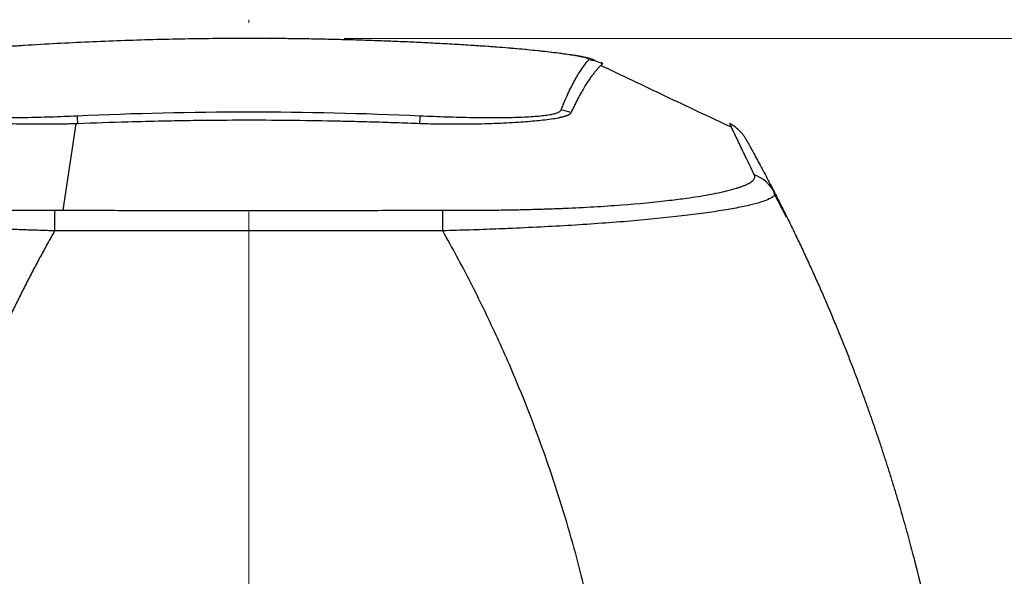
# Model space of a CAD drawing. Header units: millimetres. Extents: x 5 to 597, y 5 to 415.
# Tile 37 of 131: x 221 to 235, y 333 to 341. Entities that reach past the tile are written whole.
import ezdxf

# ---------------------------------------------------------------- set-up
doc = ezdxf.new("R2010")
doc.units = ezdxf.units.MM
doc.header["$PDSIZE"] = -1
doc.linetypes.add('CENTERX2', pattern=[20.32, 12.7, -2.54, 2.54, -2.54])
doc.styles.add('SLDTEXTSTYLE0', font='ARIAL.TTF', dxfattribs={"width": 0.948})
doc.dimstyles.new('SLDDIMSTYLE4', dxfattribs={"dimtxt": 2.5, "dimasz": 2.5, "dimexe": 0, "dimexo": 0.0625, "dimtad": 1, "dimdec": 1, "dimlfac": 5, "dimrnd": 1e-09, "dimzin": 12, "dimdsep": 46, "dimtxsty": 'SLDTEXTSTYLE0', "dimsah": 1, "dimcen": 0.09, "dimadec": 0, "dimazin": 3, "dimtfac": 1, "dimtofl": 0, "dimtmove": 0, "dimatfit": 3, "dimfxl": 1, "dimfrac": 2, "dimtolj": 1, "dimtzin": 12, "dimarcsym": 0})

# ---------------------------------------------------------------- blocks, each defined once
blk = doc.blocks.new('_D_5')
at = {"color": 7, "linetype": 'Continuous', "lineweight": 0}
for p, q in [((225.82, 340.559), (246.769, 340.559)), ((245.769, 340.559), (245.769, 303.666)), ((230.652, 303.666), (246.769, 303.666))]:
    blk.add_line(p, q, dxfattribs=at)
at = {"color": 7, "linetype": 'Continuous', "lineweight": 18}
for points in [[(245.769, 340.559), (245.459, 338.059), (246.079, 338.059)], [(245.769, 303.666), (246.079, 306.166), (245.459, 306.166)]]:
    blk.add_solid(points, dxfattribs=at)
at = {"color": 7, "linetype": 'Continuous', "lineweight": 18, "insert": (242.547, 317.358), "char_height": 2.5, "attachment_point": 1, "rotation": 90, "style": 'SLDTEXTSTYLE0'}
blk.add_mtext('184,5', dxfattribs=at)

msp = doc.modelspace()

# ---------------------------------------------------------------- linework, layer by layer
at = {"color": 7, "linetype": 'CENTERX2', "lineweight": 18}
msp.add_line((224.5355, 325.5279), (224.5355, 340.8119), dxfattribs=at)
at = {"color": 7, "linetype": 'Continuous', "lineweight": 25}
for p, q in [((221.5183, 340.4645), (221.5204, 340.4644)), ((229.2761, 340.2309), (229.2763, 340.2301)), ((222.0381, 338.249), (222.2134, 339.411)), ((231.7742, 338.1558), (231.6031, 338.4814))]:
    msp.add_line(p, q, dxfattribs=at)
at = {"color": 8, "linetype": 'Continuous', "lineweight": 25}
msp.add_line((227.5527, 340.4645), (227.5506, 340.4644), dxfattribs=at)
at = {"color": 7, "linetype": 'Continuous', "lineweight": 25, "flags": 128}
for points in [[(222.231, 339.4117), (222.2222, 339.4114), (222.2134, 339.411)], [(226.8576, 339.411), (226.8488, 339.4114), (226.84, 339.4117)]]:
    msp.add_lwpolyline(points, dxfattribs=at)
at = {"color": 7, "linetype": 'Continuous', "lineweight": 25}
for centre, radius, start, end in [((229.0643, 339.7724), 0.5004, 62.43443, 84.64999), ((224.6728, 339.516), 2.444, 179.91812, 182.44489), ((224.4, 339.5159), 2.4422, 357.55527, 0.08386), ((228.6932, 339.0916), 0.5027, 68.9824, 84.84996), ((231.1713, 338.2598), 0.4949, 27.19451, 70.14197), ((233.3161, 338.0987), 11.3923, 179.24468, 180.64421), ((215.7585, 338.0982), 11.3888, 359.35799, 0.75793)]:
    msp.add_arc(centre, radius, start, end, dxfattribs=at)
for points, knots in [([(227.5506, 340.4644), (227.4667, 340.4696), (227.299, 340.4799), (227.0473, 340.4937), (226.7957, 340.5063), (226.5441, 340.5175), (226.2927, 340.5274), (226.0413, 340.536), (225.7901, 340.5432), (225.5389, 340.5491), (225.2879, 340.5537), (225.037, 340.557), (224.7862, 340.559), (224.4758, 340.5598), (224.1056, 340.5582), (223.6755, 340.5524), (223.245, 340.5427), (222.8141, 340.5292), (222.383, 340.5116), (221.9516, 340.4905), (221.6642, 340.4731), (221.5204, 340.4644)], [0, 0, 0, 0, 0.0418649, 0.0836886, 0.1254725, 0.1672183, 0.2089276, 0.2506018, 0.2922427, 0.3338517, 0.3754305, 0.4169806, 0.4585037, 0.5000013, 0.5711476, 0.6423746, 0.7136903, 0.7851028, 0.8566199, 0.9282497, 1, 1, 1, 1]), ([(221.5204, 340.4644), (221.493, 340.4627), (221.4656, 340.4609), (221.411, 340.4574), (221.3838, 340.4555), (221.3026, 340.4499), (221.249, 340.446), (221.0892, 340.4338), (220.9865, 340.4252), (220.8397, 340.4118), (220.7919, 340.4073), (220.6986, 340.398), (220.6529, 340.3932), (220.5218, 340.3791), (220.442, 340.3696), (220.2973, 340.3509), (220.232, 340.3416), (220.1225, 340.324), (220.0773, 340.3157), (220.0243, 340.3041), (220.0091, 340.3003), (219.9845, 340.2932), (219.9749, 340.2899), (219.9615, 340.2837), (219.9575, 340.2808), (219.9553, 340.2754), (219.9578, 340.273), (219.96, 340.2706)], [0, 0, 0, 0, 0.03125, 0.03125, 0.0625, 0.0625, 0.125, 0.125, 0.25, 0.25, 0.3125, 0.3125, 0.375, 0.375, 0.5, 0.5, 0.625, 0.625, 0.75, 0.75, 0.8125, 0.8125, 0.875, 0.875, 0.9375, 0.9375, 1, 1, 1, 1]), ([(229.1109, 340.2706), (229.1131, 340.2731), (229.1157, 340.2754), (229.1134, 340.2809), (229.1094, 340.2838), (229.0886, 340.2933), (229.0635, 340.3004), (229.0107, 340.312), (228.9905, 340.316), (228.945, 340.3244), (228.9194, 340.3287), (228.8365, 340.342), (228.7724, 340.3511), (228.6275, 340.3698), (228.5457, 340.3794), (228.3719, 340.3982), (228.2792, 340.4074), (228.1313, 340.4209), (228.0803, 340.4254), (227.9776, 340.434), (227.9257, 340.4381), (227.8205, 340.4461), (227.7674, 340.45), (227.6867, 340.4556), (227.6597, 340.4574), (227.6053, 340.4609), (227.5779, 340.4627), (227.5506, 340.4644)], [0, 0, 0, 0, 0.0625, 0.0625, 0.125, 0.125, 0.25, 0.25, 0.3125, 0.3125, 0.375, 0.375, 0.5, 0.5, 0.625, 0.625, 0.75, 0.75, 0.8125, 0.8125, 0.875, 0.875, 0.9375, 0.9375, 0.96875, 0.96875, 1, 1, 1, 1]), ([(229.1919, 340.2562), (229.1894, 340.2612), (229.1835, 340.273), (229.1094, 340.2965), (228.9368, 340.3299), (228.6163, 340.3737), (228.1392, 340.4237), (227.751, 340.4508), (227.552, 340.4647)], [0, 0, 0, 0, 0.0931283, 0.2184868, 0.3753277, 0.5643924, 0.7766399, 1, 1, 1, 1]), ([(228.7383, 339.5923), (228.7408, 339.5972), (228.7423, 339.6021), (228.7461, 339.6119), (228.7518, 339.6264), (228.7652, 339.66), (228.7768, 339.688), (228.7999, 339.7429), (228.8154, 339.7781), (228.8619, 339.8796), (228.8932, 339.9416), (228.9868, 340.1112), (229.0495, 340.2019), (229.1109, 340.2706)], [0, 0, 0, 0, 0.015625, 0.015625, 0.03125, 0.0625, 0.125, 0.125, 0.25, 0.25, 0.5, 0.5, 1, 1, 1, 1]), ([(229.2959, 340.216), (229.2877, 340.2084), (229.2708, 340.1928), (229.2447, 340.1661), (229.217, 340.1355), (229.1877, 340.1004), (229.1568, 340.0605), (229.1246, 340.0157), (229.0911, 339.9658), (229.0536, 339.906), (229.0121, 339.8351), (228.9667, 339.7516), (228.9207, 339.6616), (228.8897, 339.5962), (228.8743, 339.5635)], [0, 0, 0, 0, 0.057923, 0.1198181, 0.1856797, 0.2554574, 0.329011, 0.4060191, 0.4860338, 0.5684944, 0.6741306, 0.7821509, 0.8911311, 1, 1, 1, 1]), ([(229.2735, 340.2397), (229.2805, 340.2361), (229.2943, 340.2291), (229.2974, 340.2222), (229.2989, 340.2188)], [0, 0, 0, 0, 0.5095565, 1, 1, 1, 1]), ([(231.0343, 339.3636), (230.7356, 339.5034), (230.1454, 339.7797), (229.5635, 340.0584), (229.2761, 340.196)], [0, 0, 0, 0, 0.5061809, 1, 1, 1, 1]), ([(229.299, 340.2188), (229.2984, 340.218), (229.2979, 340.2178), (229.2969, 340.2169), (229.2964, 340.2164), (229.2959, 340.216)], [0, 0, 0, 0, 0.5, 0.5, 1, 1, 1, 1]), ([(222.2134, 339.411), (222.1937, 339.4104), (222.1534, 339.4092), (222.0918, 339.4076), (222.0278, 339.4062), (221.9615, 339.4052), (221.8932, 339.4044), (221.823, 339.4039), (221.751, 339.4037), (221.6775, 339.4039), (221.6027, 339.4045), (221.5268, 339.4055), (221.4151, 339.4076), (221.2732, 339.4116), (221.108, 339.4184), (220.9523, 339.4269), (220.7575, 339.4399), (220.5239, 339.4613), (220.37, 339.4858), (220.2932, 339.5057), (220.2639, 339.5152), (220.2389, 339.5253), (220.219, 339.5362), (220.2041, 339.548), (220.1997, 339.5565), (220.1975, 339.5609)], [0, 0, 0, 0, 0.0187874, 0.0384391, 0.0589118, 0.0801794, 0.1022239, 0.1250235, 0.1485681, 0.172851, 0.1978534, 0.223562, 0.2499728, 0.3131596, 0.3744628, 0.4354597, 0.4996985, 0.6271133, 0.7861852, 0.8192744, 0.8530289, 0.8876331, 0.9233779, 0.9606424, 1, 1, 1, 1]), ([(220.3327, 339.5923), (220.3389, 339.58), (220.3565, 339.5688), (220.4141, 339.5483), (220.4533, 339.5392), (220.5281, 339.5274), (220.5557, 339.5238), (220.6162, 339.517), (220.6492, 339.514), (220.7543, 339.5059), (220.8331, 339.5018), (220.9645, 339.4975), (221.0108, 339.4964), (221.1067, 339.4949), (221.1561, 339.4944), (221.3083, 339.4939), (221.4152, 339.4948), (221.5833, 339.4976), (221.6408, 339.4988), (221.7561, 339.5017), (221.8142, 339.5034), (221.9312, 339.5072), (221.9901, 339.5094), (222.1088, 339.5141), (222.1687, 339.5167), (222.2288, 339.5195)], [0, 0, 0, 0, 0.125, 0.125, 0.25, 0.25, 0.3125, 0.3125, 0.375, 0.375, 0.5, 0.5, 0.5625, 0.5625, 0.625, 0.625, 0.75, 0.75, 0.8125, 0.8125, 0.875, 0.875, 0.9375, 0.9375, 1, 1, 1, 1]), ([(222.2288, 339.5195), (222.9977, 339.5547), (223.7666, 339.572), (225.3044, 339.572), (226.0733, 339.5547), (226.8422, 339.5195)], [0, 0, 0, 0, 0.5, 0.5, 1, 1, 1, 1]), ([(226.8422, 339.5195), (226.9023, 339.5167), (226.9623, 339.5141), (227.0817, 339.5093), (227.1411, 339.5072), (227.3186, 339.5014), (227.4339, 339.4985), (227.6008, 339.4957), (227.6556, 339.495), (227.7631, 339.4942), (227.8161, 339.4941), (227.9691, 339.4946), (228.0639, 339.4962), (228.2387, 339.5018), (228.3193, 339.506), (228.4587, 339.5169), (228.5184, 339.5235), (228.5935, 339.5354), (228.6162, 339.5397), (228.6554, 339.5489), (228.6722, 339.5537), (228.7146, 339.5689), (228.7321, 339.58), (228.7383, 339.5923)], [0, 0, 0, 0, 0.0625, 0.0625, 0.125, 0.125, 0.25, 0.25, 0.3125, 0.3125, 0.375, 0.375, 0.5, 0.5, 0.625, 0.625, 0.75, 0.75, 0.8125, 0.8125, 0.875, 0.875, 1, 1, 1, 1]), ([(228.8735, 339.5609), (228.8725, 339.5586), (228.8705, 339.554), (228.8651, 339.5474), (228.8583, 339.5412), (228.8498, 339.5353), (228.8401, 339.5297), (228.829, 339.5242), (228.8167, 339.5191), (228.8033, 339.5141), (228.7888, 339.5093), (228.7732, 339.5047), (228.7565, 339.5002), (228.7388, 339.4959), (228.7201, 339.4918), (228.6526, 339.478), (228.5164, 339.4584), (228.3085, 339.4397), (228.1239, 339.4271), (227.9688, 339.4187), (227.8, 339.4118), (227.6263, 339.4067), (227.4381, 339.4038), (227.2661, 339.4037), (227.1109, 339.4052), (226.984, 339.4075), (226.8996, 339.4099), (226.8576, 339.411)], [0, 0, 0, 0, 0.0208104, 0.0408872, 0.0603325, 0.079244, 0.0976953, 0.1157401, 0.13343, 0.1508133, 0.1679232, 0.1847851, 0.2014243, 0.2178653, 0.2341321, 0.250248, 0.3842869, 0.4998956, 0.5598389, 0.6244986, 0.6862902, 0.7495707, 0.8094325, 0.8782339, 0.919389, 0.9599444, 1, 1, 1, 1]), ([(226.84, 339.4117), (226.7325, 339.4158), (226.5272, 339.4235), (226.2353, 339.4327), (225.9771, 339.4398), (225.6194, 339.4481), (225.1432, 339.4559), (224.5486, 339.4592), (224.0391, 339.4565), (223.655, 339.4514), (223.305, 339.4449), (222.8411, 339.4338), (222.4572, 339.4199), (222.231, 339.4117)], [0, 0, 0, 0, 0.069966, 0.1337088, 0.1900974, 0.2380554, 0.3665062, 0.5000002, 0.624962, 0.6980652, 0.74994, 0.8527483, 1, 1, 1, 1]), ([(231.2264, 339.206), (231.2018, 339.2502), (231.1696, 339.2916), (231.094, 339.3626), (231.0506, 339.392), (231.0049, 339.4138)], [0, 0, 0, 0, 0.5, 0.5, 1, 1, 1, 1]), ([(231.0342, 339.3633), (231.0336, 339.3645), (231.029, 339.3744), (231.0236, 339.3858), (231.0175, 339.399), (231.0149, 339.4045), (231.0137, 339.4069)], [0, 0, 0, 0, 0.0691926, 0.5903981, 0.8197316, 1, 1, 1, 1]), ([(231.2264, 339.206), (231.2265, 339.2058), (231.2266, 339.2056), (231.2274, 339.2043), (231.2283, 339.2026), (231.23, 339.1995), (231.2325, 339.195), (231.236, 339.1888), (231.2412, 339.1794), (231.2479, 339.1673), (231.2646, 339.1371), (231.3045, 339.0648), (231.3635, 338.9567), (231.4319, 338.8293), (231.4815, 338.7359), (231.5277, 338.6479), (231.5687, 338.5692), (231.5973, 338.5136), (231.6115, 338.486)], [0, 0, 0, 0, 0.0047135, 0.0099205, 0.0156218, 0.0199795, 0.0312459, 0.046904, 0.0624982, 0.0937564, 0.1249987, 0.2499875, 0.4999517, 0.6240448, 0.7499636, 0.8346823, 0.9180268, 1, 1, 1, 1]), ([(217.7316, 338.7253), (217.73, 338.722), (217.7268, 338.7156), (217.7245, 338.7062), (217.724, 338.6971), (217.725, 338.6885), (217.7275, 338.6802), (217.7311, 338.6724), (217.7357, 338.665), (217.7409, 338.6581), (217.7467, 338.6517), (217.7528, 338.6458), (217.7589, 338.6404), (217.7828, 338.6212), (217.8398, 338.5892), (217.9492, 338.5494), (218.0731, 338.5146), (218.2125, 338.4824), (218.3707, 338.4522), (218.5843, 338.4173), (218.8, 338.3887), (219.0377, 338.362), (219.2031, 338.3456), (219.3964, 338.3287), (219.6466, 338.3095), (219.9525, 338.2903), (220.3076, 338.273), (220.6729, 338.2601), (220.987, 338.2531), (221.208, 338.25), (221.3516, 338.2486), (221.5211, 338.2477), (221.715, 338.2475), (221.8524, 338.2484), (221.9248, 338.2489)], [0, 0, 0, 0, 0.0137894, 0.0270294, 0.0396997, 0.0517804, 0.0632517, 0.0740935, 0.0842864, 0.0938116, 0.102651, 0.1107872, 0.1182034, 0.1248834, 0.1897512, 0.2500793, 0.2901141, 0.3367332, 0.3901036, 0.4254103, 0.4996749, 0.5352279, 0.5708991, 0.5954708, 0.6426517, 0.7041818, 0.7495767, 0.8144694, 0.8749049, 0.8924243, 0.9139347, 0.9392052, 0.9679847, 1, 1, 1, 1]), ([(227.1462, 338.2489), (227.1819, 338.2486), (227.2532, 338.2481), (227.3596, 338.2477), (227.4651, 338.2476), (227.5696, 338.2479), (227.6731, 338.2484), (227.7754, 338.2492), (227.8764, 338.2503), (227.9761, 338.2517), (228.0743, 338.2534), (228.1708, 338.2553), (228.2656, 338.2575), (228.3585, 338.2599), (228.4494, 338.2625), (228.5382, 338.2654), (228.6249, 338.2684), (228.7094, 338.2716), (229.0306, 338.2847), (229.5627, 338.3156), (230.0918, 338.3663), (230.412, 338.4074), (230.5854, 338.433), (230.7736, 338.4651), (230.9509, 338.5022), (231.0756, 338.536), (231.1418, 338.5574), (231.1807, 338.5713), (231.2173, 338.586), (231.2508, 338.6016), (231.2805, 338.6178), (231.3055, 338.6346), (231.3253, 338.652), (231.3393, 338.6699), (231.3466, 338.6881), (231.3476, 338.7066), (231.3422, 338.719), (231.3394, 338.7253)], [0, 0, 0, 0, 0.0158106, 0.031524, 0.0471324, 0.0626277, 0.0780025, 0.0932493, 0.10836, 0.1233209, 0.1381155, 0.1527288, 0.167147, 0.1813572, 0.1953478, 0.2091079, 0.2226275, 0.2358962, 0.2488998, 0.3751098, 0.4989636, 0.5489693, 0.585932, 0.6236223, 0.697, 0.7490202, 0.7672084, 0.78652, 0.8068903, 0.8282591, 0.8505615, 0.8737265, 0.8976742, 0.9223273, 0.9476313, 0.9735368, 1, 1, 1, 1]), ([(221.9245, 337.9706), (221.8902, 337.9716), (221.822, 337.9735), (221.7202, 337.9766), (221.6194, 337.9798), (221.5196, 337.9831), (221.4209, 337.9865), (221.3234, 337.99), (221.227, 337.9936), (221.1319, 337.9974), (220.9212, 338.0061), (220.6004, 338.0212), (220.1779, 338.0447), (219.773, 338.0718), (219.2589, 338.1119), (218.6765, 338.17), (218.2061, 338.2348), (217.9105, 338.2888), (217.7312, 338.3293), (217.5944, 338.3702), (217.521, 338.4021), (217.4847, 338.4256), (217.4677, 338.4408), (217.4576, 338.456), (217.454, 338.4712), (217.4576, 338.481), (217.4595, 338.486)], [0, 0, 0, 0, 0.0143985, 0.0286832, 0.0428502, 0.0568957, 0.0708156, 0.0846063, 0.098264, 0.1117851, 0.125166, 0.1884464, 0.2505462, 0.312979, 0.3754193, 0.5003497, 0.6253815, 0.6873637, 0.7498655, 0.8118266, 0.8750958, 0.8994683, 0.9241669, 0.9491699, 0.9744552, 1, 1, 1, 1]), ([(231.6115, 338.486), (231.6126, 338.4835), (231.6148, 338.4785), (231.6158, 338.471), (231.6151, 338.4634), (231.6125, 338.4557), (231.6082, 338.4481), (231.6021, 338.4404), (231.5942, 338.4327), (231.5847, 338.425), (231.5735, 338.4173), (231.5428, 338.3989), (231.475, 338.3697), (231.3375, 338.3287), (231.1566, 338.288), (230.8594, 338.2339), (230.3876, 338.1692), (229.8048, 338.1112), (229.2892, 338.0711), (228.8843, 338.0441), (228.4634, 338.0208), (228.1202, 338.0047), (227.8596, 337.9942), (227.6866, 337.9877), (227.5097, 337.9816), (227.3293, 337.9759), (227.2077, 337.9724), (227.1465, 337.9706)], [0, 0, 0, 0, 0.0129014, 0.02574, 0.0385128, 0.0512169, 0.0638494, 0.0764075, 0.0888883, 0.1012891, 0.1136072, 0.1258398, 0.1890187, 0.2509036, 0.3138692, 0.3762918, 0.5007424, 0.6258373, 0.6884048, 0.7509952, 0.8126178, 0.8753586, 0.8994256, 0.9239451, 0.9488956, 0.9742549, 1, 1, 1, 1]), ([(231.6115, 338.486), (231.6447, 338.4208), (231.7107, 338.2913), (231.8069, 338.0971), (231.9003, 337.9046), (231.9908, 337.7136), (232.0785, 337.5244), (232.1635, 337.3368), (232.2457, 337.151), (232.3253, 336.967), (232.4024, 336.7848), (232.4769, 336.6045), (232.5489, 336.4261), (232.6185, 336.2497), (232.6858, 336.0752), (232.7507, 335.9028), (232.8134, 335.7324), (232.8739, 335.5641), (232.9323, 335.3979), (232.9886, 335.2338), (233.0428, 335.0719), (233.0951, 334.9121), (233.1454, 334.7546), (233.1938, 334.5994), (233.2404, 334.4464), (233.2853, 334.2957), (233.3284, 334.1472), (233.3698, 334.0012), (233.4095, 333.8574), (233.4477, 333.7161), (233.5185, 333.4474), (233.6164, 333.0534), (233.7327, 332.5357), (233.8352, 332.028), (233.9246, 331.5308), (234.0016, 331.0444), (234.0671, 330.5693), (234.1216, 330.1056), (234.1661, 329.6536), (234.2009, 329.2136), (234.2275, 328.7859), (234.2388, 328.5046), (234.2443, 328.366)], [0, 0, 0, 0, 0.0208303, 0.0414037, 0.0617203, 0.0817799, 0.1015826, 0.1211285, 0.1404174, 0.1594494, 0.1782246, 0.1967428, 0.2150042, 0.2330087, 0.2507562, 0.2682469, 0.2854807, 0.3024575, 0.3191775, 0.3356406, 0.3518468, 0.3677961, 0.3834885, 0.398924, 0.4141027, 0.4290244, 0.4436892, 0.4580972, 0.4722482, 0.4861424, 0.4997797, 0.551336, 0.6016759, 0.6507993, 0.6987063, 0.7453969, 0.7908712, 0.8351293, 0.8781711, 0.9199968, 0.9606064, 1, 1, 1, 1]), ([(221.9248, 338.2489), (221.9423, 338.249), (221.9801, 338.2492), (222.0179, 338.2491), (222.0381, 338.249)], [0, 0, 0, 0, 0.4646112, 1, 1, 1, 1]), ([(222.0381, 338.249), (222.176, 338.2485), (222.4378, 338.2475), (222.813, 338.2463), (223.1561, 338.2454), (223.4751, 338.2448), (223.7754, 338.2443), (224.06, 338.244), (224.3305, 338.2438), (224.7231, 338.2438), (225.2346, 338.244), (225.8161, 338.2451), (226.3005, 338.2465), (226.6516, 338.2476), (226.8976, 338.2484), (227.0478, 338.2489), (227.1224, 338.2489), (227.1462, 338.2489)], [0, 0, 0, 0, 0.081014, 0.1537971, 0.2203903, 0.2824926, 0.3411387, 0.396739, 0.4496063, 0.4999935, 0.6272715, 0.7499597, 0.8414796, 0.9117795, 0.9561341, 0.9860243, 1, 1, 1, 1]), ([(221.9245, 337.9706), (221.8923, 337.9135), (221.8281, 337.7993), (221.734, 337.6268), (221.6416, 337.4536), (221.5512, 337.2794), (221.4625, 337.1043), (221.3757, 336.9284), (221.2908, 336.7516), (221.2077, 336.5739), (221.1264, 336.3954), (221.047, 336.2159), (220.9694, 336.0356), (220.7676, 335.5526), (220.468, 334.7555), (220.1231, 333.6282), (219.8483, 332.4811), (219.6901, 331.5775), (219.6034, 330.9285), (219.5593, 330.5391), (219.5231, 330.1486), (219.4948, 329.7571), (219.4737, 329.3645), (219.4663, 329.1022), (219.4626, 328.971)], [0, 0, 0, 0, 0.0208794, 0.0417448, 0.0625986, 0.0834429, 0.1042802, 0.1251127, 0.1459427, 0.1667725, 0.1876044, 0.2084408, 0.2292839, 0.250136, 0.3752171, 0.5003409, 0.625325, 0.7505074, 0.792034, 0.8335612, 0.8751053, 0.9166824, 0.9583087, 1, 1, 1, 1]), ([(227.1465, 337.9706), (227.0921, 337.9714), (227.0377, 337.9713), (226.9289, 337.9712), (226.7657, 337.971), (226.6025, 337.9709), (226.2762, 337.9707), (226.0586, 337.9706), (225.4058, 337.9704), (224.9707, 337.9707), (224.1003, 337.9707), (223.6652, 337.9704), (223.0124, 337.9706), (222.7948, 337.9707), (222.4684, 337.9709), (222.3597, 337.9709), (222.1965, 337.9711), (222.1421, 337.9712), (222.0333, 337.9713), (221.9789, 337.9714), (221.9245, 337.9706)], [0, 0, 0, 0, 0.03125, 0.03125, 0.0625, 0.125, 0.125, 0.25, 0.25, 0.5, 0.5, 0.75, 0.75, 0.875, 0.875, 0.9375, 0.9375, 0.96875, 0.96875, 1, 1, 1, 1]), ([(229.6084, 328.971), (229.6068, 329.0366), (229.6034, 329.1677), (229.5959, 329.3641), (229.5866, 329.5604), (229.5754, 329.7563), (229.5622, 329.952), (229.547, 330.1474), (229.5299, 330.3425), (229.5108, 330.5374), (229.4898, 330.732), (229.4669, 330.9264), (229.4419, 331.1205), (229.37, 331.6398), (229.223, 332.4795), (228.9482, 333.6273), (228.6031, 334.755), (228.2805, 335.6136), (228.025, 336.2161), (227.8643, 336.5742), (227.6962, 336.9288), (227.5207, 337.2798), (227.3382, 337.6276), (227.2104, 337.8562), (227.1465, 337.9706)], [0, 0, 0, 0, 0.02083341, 0.04164867, 0.06244775, 0.08323264, 0.10400533, 0.12476783, 0.14552214, 0.16627026, 0.18701424, 0.20775608, 0.22849782, 0.2492415, 0.3745043, 0.49957253, 0.6247307, 0.74985029, 0.7915472, 0.83321745, 0.87487944, 0.91655158, 0.95825232, 1, 1, 1, 1])]:
    msp.add_open_spline(points, degree=3, knots=knots, dxfattribs=at)
for points in [[(228.8743, 339.5635), (228.8741, 339.5626), (228.8738, 339.5618), (228.8735, 339.5609)], [(231.0137, 339.4069), (231.0102, 339.4103), (231.0073, 339.4126), (231.0049, 339.4138)]]:
    msp.add_open_spline(points, degree=3, dxfattribs=at)
at = {"color": 8, "linetype": 'Continuous', "lineweight": 25}
msp.add_open_spline([(231.3394, 338.7253), (231.3018, 338.803), (231.2265, 338.9584), (231.1334, 339.1526), (231.0715, 339.2837), (231.0426, 339.3453), (231.0342, 339.3633)], degree=3, knots=[0, 0, 0, 0, 0.279093, 0.5581155, 0.8705532, 1, 1, 1, 1], dxfattribs=at)
at = {"color": 7, "linetype": 'Continuous', "lineweight": 0}
msp.add_point((224.8195, 340.5586), dxfattribs=at)

# ---------------------------------------------------------------- dimensions: what is measured, and where the dimension line sits
at = {"color": 7, "linetype": 'Continuous', "lineweight": 18}
dim = msp.add_linear_dim(base=(245.7693, 303.666), p1=(224.8195, 340.5586), p2=(229.6522, 303.666), angle=90, dimstyle='SLDDIMSTYLE4', dxfattribs=at)
dim.commit()
dim.dimension.update_dxf_attribs({"geometry": '_D_5', "text_midpoint": (245.7693, 321.6549), "dimtype": 160})

doc.saveas('drawing.dxf')
